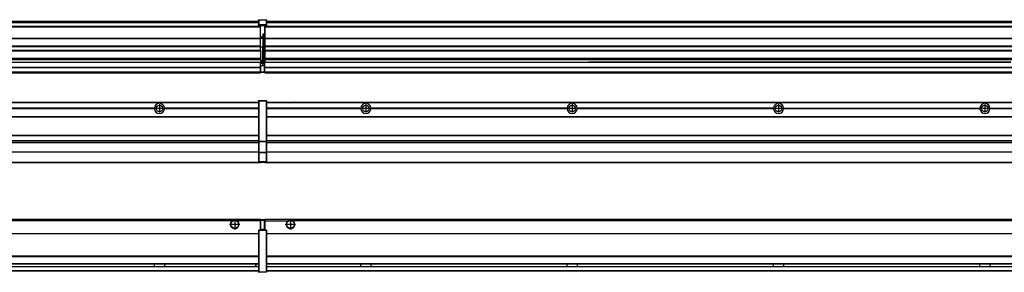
# Model space of a CAD drawing. Header units: inches. Extents: x -381 to 29622, y -418 to 176.
# Tile 36 of 50: x 17218 to 18172, y -154 to 90. Entities that reach past the tile are written whole.
import ezdxf

# ---------------------------------------------------------------- set-up
doc = ezdxf.new("R2010")
doc.units = ezdxf.units.IN
doc.linetypes.add('DOT_CENTER', pattern=[14, 12, -1, 0, -1])
doc.layers.add('1', color=7, linetype='Continuous')

# ---------------------------------------------------------------- blocks, each defined once
blk = doc.blocks.new('Modulos_intermedio__FL-14__11__24', base_point=(16055.18, -48.03))
at = {"color": 7, "linetype": 'Continuous'}
for p, q in [((16056.88, 10.47), (17449.18, 10.47)), ((16056.88, 10.22), (17449.18, 10.22)), ((17422.43, 10.47), (17422.48, 10.52)), ((17422.48, 10.52), (17429.88, 10.52)), ((17429.93, 10.47), (17429.88, 10.52)), ((17449.18, 11.72), (17449.19, 11.79)), ((17449.18, 11.72), (17449.18, 11.47)), ((17449.18, 11.47), (17449.18, -27.21)), ((17449.18, 11.47), (17449.43, 11.47)), ((17449.19, 11.79), (17449.2, 11.82)), ((17449.2, 11.82), (17449.22, 11.86)), ((17449.22, 11.86), (17449.25, 11.9)), ((17449.25, 11.9), (17449.29, 11.93)), ((17449.29, 11.93), (17449.34, 11.96)), ((17449.34, 11.96), (17449.36, 11.96)), ((17449.36, 11.96), (17449.43, 11.97)), ((17449.43, 11.97), (17449.43, 11.47)), ((17449.43, 11.97), (17456.63, 11.97)), ((17456.63, 11.47), (17449.43, 11.47)), ((17449.43, 11.47), (17449.43, -27.21)), ((17456.63, 11.97), (17456.63, 11.47)), ((17456.7, 11.96), (17456.63, 11.97)), ((17456.88, 11.47), (17456.63, 11.47)), ((17456.63, 11.47), (17456.63, -27.21)), ((17456.72, 11.96), (17456.7, 11.96)), ((17456.76, 11.93), (17456.72, 11.96)), ((17456.8, 11.9), (17456.76, 11.93)), ((17456.84, 11.86), (17456.8, 11.9)), ((17456.86, 11.82), (17456.84, 11.86)), ((17456.87, 11.79), (17456.86, 11.82)), ((17456.88, 11.72), (17456.87, 11.79)), ((17456.88, 11.72), (17456.88, 11.47)), ((17456.88, 11.47), (17456.88, -27.21)), ((17348.29, 4.77), (17158.07, 4.77)), ((17348.29, 4.17), (17158.07, 4.17)), ((17348.28, 4.47), (17158.08, 4.47)), ((17348.29, 4.77), (17348.28, 4.47)), ((17348.28, 4.47), (17348.29, 4.17)), ((17358.08, 4.47), (17358.07, 4.77)), ((17449.18, 4.77), (17358.07, 4.77)), ((17358.07, 4.17), (17358.08, 4.47)), ((17449.18, 4.17), (17358.07, 4.17)), ((17449.18, 4.47), (17358.08, 4.47)), ((16056.88, -3.53), (17449.18, -3.53)), ((16056.88, -3.78), (17449.18, -3.78)), ((17449.18, -4.03), (16056.88, -4.03)), ((16056.88, -21.53), (17449.18, -21.53)), ((16056.88, -21.78), (17449.18, -21.78)), ((16056.88, -26.73), (17449.18, -26.73)), ((16056.88, -26.82), (17449.18, -26.82)), ((16056.88, -28.37), (17449.18, -28.37)), ((16056.88, -28.53), (17449.18, -28.53)), ((17449.18, -27.21), (17449.43, -27.21)), ((17449.18, -27.21), (17449.18, -27.52)), ((17449.18, -27.52), (17449.18, -38.19)), ((17449.18, -27.52), (17449.19, -27.54)), ((17449.19, -27.54), (17449.22, -27.57)), ((17449.22, -27.57), (17449.25, -27.59)), ((17449.25, -27.59), (17449.29, -27.6)), ((17449.29, -27.6), (17449.34, -27.61)), ((17449.34, -27.61), (17449.36, -27.61)), ((17449.36, -27.61), (17449.43, -27.62)), ((17449.43, -27.21), (17449.43, -27.62)), ((17449.43, -27.21), (17456.63, -27.21)), ((17449.43, -27.62), (17449.43, -38.3)), ((17449.43, -27.62), (17456.63, -27.62)), ((17456.63, -27.21), (17456.63, -27.62)), ((17456.88, -27.21), (17456.63, -27.21)), ((17456.7, -27.61), (17456.63, -27.62)), ((17456.63, -27.62), (17456.63, -38.3)), ((17456.72, -27.61), (17456.7, -27.61)), ((17456.76, -27.6), (17456.72, -27.61)), ((17456.8, -27.59), (17456.76, -27.6)), ((17456.84, -27.57), (17456.8, -27.59)), ((17456.87, -27.54), (17456.84, -27.57)), ((17456.88, -27.52), (17456.87, -27.54)), ((17456.88, -27.21), (17456.88, -27.52)), ((17456.88, -27.52), (17456.88, -38.19)), ((16056.88, -28.65), (17449.18, -28.65)), ((17449.18, -38.02), (16056.88, -38.02)), ((17449.18, -38.11), (16056.88, -38.11)), ((16056.63, -47.53), (17449.43, -47.53)), ((17449.18, -38.19), (17449.18, -38.71)), ((17449.18, -38.19), (17449.19, -38.22)), ((17449.18, -38.71), (17449.18, -47.03)), ((17449.18, -38.71), (17449.43, -38.71)), ((17449.18, -47.03), (17449.18, -47.28)), ((17449.18, -47.03), (17449.43, -47.03)), ((17449.18, -47.28), (17449.19, -47.34)), ((17449.19, -38.22), (17449.22, -38.25)), ((17449.19, -47.34), (17449.2, -47.37)), ((17449.2, -47.37), (17449.22, -47.41)), ((17449.22, -38.25), (17449.25, -38.27)), ((17449.22, -47.41), (17449.25, -47.45)), ((17449.25, -38.27), (17449.29, -38.28)), ((17449.25, -47.45), (17449.29, -47.49)), ((17449.29, -38.28), (17449.34, -38.29)), ((17449.29, -47.49), (17449.34, -47.51)), ((17449.34, -38.29), (17449.36, -38.29)), ((17449.34, -47.51), (17449.36, -47.52)), ((17449.36, -38.29), (17449.43, -38.3)), ((17449.36, -47.52), (17449.43, -47.53)), ((17456.63, -38.3), (17449.43, -38.3)), ((17449.43, -38.3), (17449.43, -38.71)), ((17456.63, -38.71), (17449.43, -38.71)), ((17449.43, -38.71), (17449.43, -47.03)), ((17449.43, -47.03), (17449.43, -47.53)), ((17449.43, -47.03), (17456.63, -47.03)), ((17449.43, -47.53), (17456.63, -47.53)), ((17451.18, -47.53), (17451.18, -48.03)), ((17456.7, -38.29), (17456.63, -38.3)), ((17456.63, -38.3), (17456.63, -38.71)), ((17456.63, -38.71), (17456.63, -47.03)), ((17456.88, -38.71), (17456.63, -38.71)), ((17456.88, -47.03), (17456.63, -47.03)), ((17456.63, -47.03), (17456.63, -47.53)), ((17456.7, -47.52), (17456.63, -47.53)), ((17456.72, -38.29), (17456.7, -38.29)), ((17456.72, -47.51), (17456.7, -47.52)), ((17456.76, -38.28), (17456.72, -38.29)), ((17456.76, -47.49), (17456.72, -47.51)), ((17456.8, -38.27), (17456.76, -38.28)), ((17456.8, -47.45), (17456.76, -47.49)), ((17456.84, -38.25), (17456.8, -38.27)), ((17456.84, -47.41), (17456.8, -47.45)), ((17456.87, -38.22), (17456.84, -38.25)), ((17456.86, -47.37), (17456.84, -47.41)), ((17456.87, -47.34), (17456.86, -47.37)), ((17456.88, -38.19), (17456.87, -38.22)), ((17456.88, -47.28), (17456.87, -47.34)), ((17456.88, -38.19), (17456.88, -38.71)), ((17456.88, -38.71), (17456.88, -47.03)), ((17456.88, -47.03), (17456.88, -47.28)), ((16055.18, -48.03), (17451.18, -48.03))]:
    blk.add_line(p, q, dxfattribs=at)
blk.add_circle((17353.18, 4.47), 3.15, dxfattribs=at)
for start, end in [(3.5101, 176.4899), (183.51008, 356.48992)]:
    blk.add_arc((17353.18, 4.47), 4.9, start, end, dxfattribs=at)
at = {"layer": '1', "color": 2, "linetype": 'DOT_CENTER'}
for p, q in [((17357.33, 4.47), (17349.03, 4.47)), ((17353.18, 8.62), (17353.18, 0.32))]:
    blk.add_line(p, q, dxfattribs=at)
blk = doc.blocks.new('Modulos_intermedio__FL-14__12__33', base_point=(17455.18, -48.03))
at = {"color": 7, "linetype": 'Continuous'}
for p, q in [((17456.88, 10.47), (18849.18, 10.47)), ((17456.88, 10.22), (18849.18, 10.22)), ((17476.43, 10.47), (17476.48, 10.52)), ((17476.48, 10.52), (17483.88, 10.52)), ((17483.93, 10.47), (17483.88, 10.52)), ((17548.29, 4.77), (17456.88, 4.77)), ((17548.28, 4.47), (17456.88, 4.47)), ((17548.29, 4.17), (17456.88, 4.17)), ((17548.28, 4.47), (17548.29, 4.77)), ((17548.29, 4.17), (17548.28, 4.47)), ((17550.45, 6.05), (17550.44, 6.04)), ((17550.44, 2.91), (17550.45, 2.89)), ((17558.07, 4.77), (17558.08, 4.47)), ((17748.29, 4.77), (17558.07, 4.77)), ((17558.08, 4.47), (17558.07, 4.17)), ((17748.29, 4.17), (17558.07, 4.17)), ((17748.28, 4.47), (17558.08, 4.47)), ((17748.28, 4.47), (17748.29, 4.77)), ((17748.29, 4.17), (17748.28, 4.47)), ((17758.07, 4.77), (17758.08, 4.47)), ((17948.29, 4.77), (17758.07, 4.77)), ((17758.08, 4.47), (17758.07, 4.17)), ((17948.29, 4.17), (17758.07, 4.17)), ((17948.28, 4.47), (17758.08, 4.47)), ((17948.28, 4.47), (17948.29, 4.77)), ((17948.29, 4.17), (17948.28, 4.47)), ((17958.07, 4.77), (17958.08, 4.47)), ((17958.07, 4.77), (18148.29, 4.77)), ((17958.08, 4.47), (17958.07, 4.17)), ((18148.29, 4.17), (17958.07, 4.17)), ((18148.28, 4.47), (17958.08, 4.47)), ((18148.28, 4.47), (18148.29, 4.77)), ((18148.29, 4.17), (18148.28, 4.47)), ((18158.07, 4.77), (18158.08, 4.47)), ((18158.07, 4.77), (18348.29, 4.77)), ((18158.08, 4.47), (18158.07, 4.17)), ((18348.29, 4.17), (18158.07, 4.17)), ((18348.28, 4.47), (18158.08, 4.47)), ((17456.88, -3.53), (18849.18, -3.53)), ((17456.88, -3.78), (18849.18, -3.78)), ((18849.18, -4.03), (17456.88, -4.03)), ((17456.88, -21.53), (18849.18, -21.53)), ((17456.88, -21.78), (18849.18, -21.78)), ((17456.88, -26.73), (18849.18, -26.73)), ((17456.88, -26.82), (18849.18, -26.82)), ((17456.88, -28.37), (18849.18, -28.37)), ((17456.88, -28.53), (18849.18, -28.53)), ((17456.88, -28.65), (18849.18, -28.65)), ((18849.18, -38.02), (17456.88, -38.02)), ((18849.18, -38.11), (17456.88, -38.11)), ((17455.18, -47.53), (17455.18, -48.03)), ((17456.63, -47.53), (18849.43, -47.53)), ((17455.18, -48.03), (18851.18, -48.03))]:
    blk.add_line(p, q, dxfattribs=at)
for centre in [(17553.18, 4.47), (17753.18, 4.47), (17953.18, 4.47), (18153.18, 4.47)]:
    blk.add_circle(centre, 3.15, dxfattribs=at)
for centre, start, end in [((17553.18, 4.47), 3.5101, 176.4899), ((17553.18, 4.47), 183.51008, 356.48992), ((17753.18, 4.47), 3.5101, 176.4899), ((17753.18, 4.47), 183.51008, 356.48992), ((17953.18, 4.47), 3.5101, 176.4899), ((17953.18, 4.47), 183.51008, 356.48992), ((18153.18, 4.47), 3.5101, 176.4899), ((18153.18, 4.47), 183.51008, 356.48992)]:
    blk.add_arc(centre, 4.9, start, end, dxfattribs=at)
at = {"layer": '1', "color": 2, "linetype": 'DOT_CENTER'}
for p, q in [((17557.33, 4.47), (17549.03, 4.47)), ((17553.18, 8.62), (17553.18, 0.32)), ((17757.33, 4.47), (17749.03, 4.47)), ((17753.18, 8.62), (17753.18, 0.32)), ((17957.33, 4.47), (17949.03, 4.47)), ((17953.18, 8.62), (17953.18, 0.32)), ((18157.33, 4.47), (18149.03, 4.47)), ((18153.18, 8.62), (18153.18, 0.32))]:
    blk.add_line(p, q, dxfattribs=at)
blk = doc.blocks.new('F-286__38', base_point=(621.12, -75.97))
for name, p in [('Modulos_intermedio__FL-14__11__24', (16055.18, -48.03)), ('Modulos_intermedio__FL-14__12__33', (17455.18, -48.03))]:
    blk.add_blockref(name, p)
blk = doc.blocks.new('Alzado2', base_point=(2889, -32))
blk.add_blockref('F-286__38', (621.12, -75.97))
blk = doc.blocks.new('Modulos_intermedio__FL-14__11__53', base_point=(16055.18, 38.97))
at = {"color": 7, "linetype": 'Continuous'}
for p, q in [((16056.88, 88.97), (17449.18, 88.97)), ((16056.88, 88.96), (17449.18, 88.96)), ((16056.88, 88.35), (17449.18, 88.35)), ((16056.88, 88.03), (17449.18, 88.03)), ((16056.88, 87.7), (17449.18, 87.7)), ((17449.18, 90.22), (17449.19, 90.29)), ((17449.18, 90.22), (17449.2, 90.24)), ((17449.18, 90.22), (17449.18, 90.16)), ((17449.18, 90.16), (17449.18, 90.22)), ((17449.18, 90.16), (17449.18, 85.33)), ((17449.19, 90.29), (17449.2, 90.32)), ((17449.2, 90.32), (17449.22, 90.36)), ((17449.2, 90.24), (17449.22, 90.28)), ((17449.22, 90.36), (17449.25, 90.4)), ((17449.22, 90.28), (17449.25, 90.32)), ((17449.25, 90.4), (17449.29, 90.43)), ((17449.25, 90.32), (17449.29, 90.35)), ((17449.29, 90.43), (17449.34, 90.46)), ((17449.29, 90.35), (17449.34, 90.37)), ((17449.34, 90.46), (17449.36, 90.46)), ((17449.34, 90.37), (17449.36, 90.38)), ((17449.36, 90.46), (17449.43, 90.47)), ((17449.36, 90.38), (17449.43, 90.39)), ((17449.43, 90.47), (17449.43, 90.39)), ((17449.43, 90.47), (17456.63, 90.47)), ((17449.43, 90.39), (17449.43, 85.56)), ((17449.43, 90.39), (17456.63, 90.39)), ((17456.63, 90.47), (17456.63, 90.39)), ((17456.7, 90.46), (17456.63, 90.47)), ((17456.63, 90.39), (17456.63, 85.56)), ((17456.7, 90.38), (17456.63, 90.39)), ((17456.72, 90.46), (17456.7, 90.46)), ((17456.72, 90.37), (17456.7, 90.38)), ((17456.76, 90.43), (17456.72, 90.46)), ((17456.76, 90.35), (17456.72, 90.37)), ((17456.8, 90.4), (17456.76, 90.43)), ((17456.8, 90.32), (17456.76, 90.35)), ((17456.84, 90.36), (17456.8, 90.4)), ((17456.84, 90.28), (17456.8, 90.32)), ((17456.86, 90.32), (17456.84, 90.36)), ((17456.86, 90.24), (17456.84, 90.28)), ((17456.87, 90.29), (17456.86, 90.32)), ((17456.88, 90.22), (17456.86, 90.24)), ((17456.88, 90.22), (17456.87, 90.29)), ((17456.88, 90.22), (17456.88, 90.16)), ((17456.88, 90.16), (17456.88, 90.22)), ((17456.88, 90.16), (17456.88, 85.33)), ((17451.18, 83.99), (16055.18, 83.99)), ((16055.18, 83.97), (17451.18, 83.97)), ((16055.18, 83.47), (17451.18, 83.47)), ((17449.18, 85.33), (17449.19, 85.4)), ((17449.18, 85.33), (17449.18, 85.22)), ((17449.18, 85.22), (17449.19, 85.29)), ((17449.18, 85.22), (17449.18, 84.97)), ((17449.18, 84.97), (17449.43, 84.97)), ((17449.18, 84.97), (17449.18, 84.72)), ((17449.19, 84.66), (17449.18, 84.72)), ((17449.19, 85.4), (17449.2, 85.42)), ((17449.19, 85.29), (17449.2, 85.32)), ((17449.2, 84.63), (17449.19, 84.66)), ((17449.2, 85.42), (17449.22, 85.46)), ((17449.2, 85.32), (17449.22, 85.36)), ((17449.22, 84.59), (17449.2, 84.63)), ((17449.22, 85.46), (17449.25, 85.5)), ((17449.22, 85.36), (17449.25, 85.4)), ((17449.22, 85.36), (17449.25, 85.4)), ((17449.25, 84.55), (17449.22, 84.59)), ((17449.25, 85.5), (17449.29, 85.53)), ((17449.25, 85.4), (17449.29, 85.43)), ((17449.29, 84.51), (17449.25, 84.55)), ((17449.29, 85.53), (17449.34, 85.55)), ((17449.29, 85.43), (17449.34, 85.46)), ((17449.29, 85.43), (17449.34, 85.46)), ((17449.34, 84.49), (17449.29, 84.51)), ((17449.34, 85.55), (17449.36, 85.55)), ((17449.34, 85.46), (17449.36, 85.46)), ((17449.36, 84.48), (17449.34, 84.49)), ((17449.36, 85.55), (17449.43, 85.56)), ((17449.36, 85.46), (17449.43, 85.47)), ((17449.43, 84.47), (17449.36, 84.48)), ((17456.63, 85.56), (17449.43, 85.56)), ((17449.43, 85.56), (17449.43, 85.47)), ((17449.43, 85.47), (17449.43, 84.97)), ((17449.43, 85.47), (17456.63, 85.47)), ((17449.43, 84.97), (17449.43, 84.47)), ((17449.43, 84.97), (17451.18, 84.97)), ((17449.43, 84.47), (17451.18, 84.47)), ((17451.18, 84.97), (17454.88, 84.97)), ((17451.18, 84.97), (17451.18, 83.97)), ((17451.18, 83.97), (17451.18, 83.47)), ((17451.18, 72.41), (17451.18, 83.47)), ((17454.88, 76.45), (17453.43, 76.45)), ((17453.43, 76.45), (17453.43, 73.5)), ((17453.68, 76.45), (17453.68, 73.5)), ((17454.88, 84.97), (17454.88, 77.44)), ((17454.88, 84.97), (17456.63, 84.97)), ((17454.88, 84.47), (17456.63, 84.47)), ((17454.88, 79.65), (17455.18, 79.58)), ((17454.88, 78.12), (17455.18, 78.12)), ((17454.88, 77.6), (17455.18, 77.6)), ((17454.88, 77.44), (17455.18, 77.36)), ((17454.88, 76.45), (17455.18, 76.53)), ((17454.88, 76.3), (17454.88, 76.45)), ((17456.7, 85.55), (17456.63, 85.56)), ((17456.63, 85.56), (17456.63, 85.47)), ((17456.7, 85.46), (17456.63, 85.47)), ((17456.63, 85.47), (17456.63, 84.97)), ((17456.88, 84.97), (17456.63, 84.97)), ((17456.63, 84.97), (17456.63, 84.47)), ((17456.63, 84.47), (17456.7, 84.48)), ((17456.72, 85.55), (17456.7, 85.55)), ((17456.72, 85.46), (17456.7, 85.46)), ((17456.7, 84.48), (17456.72, 84.49)), ((17456.76, 85.53), (17456.72, 85.55)), ((17456.76, 85.43), (17456.72, 85.46)), ((17456.72, 85.46), (17456.76, 85.43)), ((17456.72, 84.49), (17456.76, 84.51)), ((17456.8, 85.5), (17456.76, 85.53)), ((17456.8, 85.4), (17456.76, 85.43)), ((17456.76, 84.51), (17456.8, 84.55)), ((17456.84, 85.46), (17456.8, 85.5)), ((17456.84, 85.36), (17456.8, 85.4)), ((17456.8, 85.4), (17456.84, 85.36)), ((17456.8, 84.55), (17456.84, 84.59)), ((17456.86, 85.42), (17456.84, 85.46)), ((17456.86, 85.32), (17456.84, 85.36)), ((17456.84, 84.59), (17456.86, 84.63)), ((17456.87, 85.4), (17456.86, 85.42)), ((17456.87, 85.29), (17456.86, 85.32)), ((17456.86, 84.63), (17456.87, 84.66)), ((17456.88, 85.33), (17456.87, 85.4)), ((17456.88, 85.22), (17456.87, 85.29)), ((17456.87, 84.66), (17456.88, 84.72)), ((17456.88, 85.33), (17456.88, 85.22)), ((17456.88, 85.22), (17456.88, 84.97)), ((17456.88, 84.97), (17456.88, 84.72)), ((16055.18, 72.41), (17451.18, 72.41)), ((16055.18, 72.16), (17451.18, 72.16)), ((17453.43, 73.5), (17451.18, 73.5)), ((17453.43, 73), (17451.18, 73)), ((17451.18, 72.5), (17453.43, 72.5)), ((17451.18, 72.41), (17451.18, 72.16)), ((17451.18, 64.79), (17451.18, 72.16)), ((17453.43, 73), (17453.43, 73.5)), ((17453.43, 73.5), (17453.68, 73.5)), ((17453.43, 73), (17453.43, 72.5)), ((17453.43, 72.5), (17453.43, 63.97)), ((17453.68, 72.5), (17453.43, 72.5)), ((17453.68, 73.19), (17453.67, 73.21)), ((17453.68, 76.3), (17454.88, 76.3)), ((17453.68, 73.25), (17453.68, 73.5)), ((17453.68, 73.19), (17453.68, 72.5)), ((17453.68, 63.97), (17453.68, 72.5)), ((17454.88, 63.97), (17454.88, 76.3)), ((17455.18, 76.3), (17454.88, 76.3)), ((17451.18, 64.79), (16055.18, 64.79)), ((16055.18, 64.54), (17451.18, 64.54)), ((16055.18, 60.91), (17451.18, 60.91)), ((16055.18, 60.41), (17451.18, 60.41)), ((17451.18, 64.79), (17451.18, 64.54)), ((17451.18, 60.91), (17451.18, 64.54)), ((17453.43, 63.97), (17451.18, 63.97)), ((17451.18, 60.91), (17451.18, 60.41)), ((17451.18, 60.41), (17451.18, 59.42)), ((17451.18, 59.42), (17451.18, 53.15)), ((17453.43, 63.97), (17453.68, 63.97)), ((17453.43, 50.98), (17453.43, 63.97)), ((17453.68, 63.97), (17454.88, 63.97)), ((17453.68, 50.98), (17453.68, 63.97)), ((17455.18, 63.97), (17454.88, 63.97)), ((17454.88, 49.58), (17454.88, 63.97)), ((16055.18, 53.15), (17451.18, 53.15)), ((17451.18, 51.48), (16055.18, 51.48)), ((16778.18, 49.19), (17451.18, 49.19)), ((16778.18, 49.16), (17451.18, 49.16)), ((17451.18, 53.15), (17451.18, 51.48)), ((17451.18, 51.48), (17451.18, 51.37)), ((17451.18, 51.37), (17451.18, 49.19)), ((17453.43, 50.98), (17451.18, 50.98)), ((17453.43, 49.98), (17451.18, 49.98)), ((17451.18, 49.19), (17451.18, 49.16)), ((17451.18, 47.58), (17451.18, 49.16)), ((17453.43, 48.98), (17451.18, 48.98)), ((17453.43, 47.91), (17451.18, 47.91)), ((17453.43, 50.98), (17453.68, 50.98)), ((17453.43, 49.98), (17453.43, 50.98)), ((17453.43, 49.98), (17453.43, 48.98)), ((17453.68, 48.98), (17453.43, 48.98)), ((17453.43, 47.91), (17453.43, 48.98)), ((17453.43, 47.91), (17453.52, 47.89)), ((17453.43, 46), (17453.43, 47.91)), ((17453.52, 47.89), (17453.6, 47.83)), ((17453.6, 47.83), (17453.66, 47.75)), ((17453.66, 47.75), (17453.68, 47.66)), ((17453.68, 49.73), (17453.68, 50.98)), ((17453.68, 49.73), (17453.68, 48.98)), ((17453.68, 49.58), (17454.88, 49.58)), ((17453.68, 47.66), (17453.68, 48.98)), ((17453.68, 48.93), (17454.88, 48.93)), ((17455.18, 49.58), (17454.88, 49.58)), ((17454.88, 48.93), (17454.88, 49.58)), ((17454.88, 48.93), (17455.18, 48.85)), ((17454.88, 48.93), (17454.88, 47.33)), ((16055.18, 44.48), (17451.13, 44.48)), ((16055.18, 44.04), (17451.13, 44.04)), ((16055.18, 39.97), (17451.13, 39.97)), ((16055.18, 39.47), (17451.13, 39.47)), ((16055.18, 39.22), (17451.13, 39.22)), ((16055.18, 38.97), (17451.13, 38.97)), ((17451.13, 47.58), (17451.18, 47.58)), ((17451.13, 44.48), (17451.13, 47.58)), ((17451.13, 45.47), (17451.18, 45.48)), ((17451.13, 44.48), (17451.13, 44.04)), ((17451.13, 44.48), (17451.18, 44.48)), ((17451.13, 39.97), (17451.13, 44.04)), ((17451.18, 40.48), (17451.13, 40.48)), ((17451.13, 39.97), (17451.13, 39.47)), ((17451.13, 39.22), (17451.13, 39.47)), ((17451.13, 39.22), (17451.13, 38.97)), ((17451.18, 46), (17451.18, 47.58)), ((17451.18, 46), (17451.18, 39.97)), ((17451.18, 46), (17453.43, 46)), ((17451.18, 39.97), (17451.18, 39.47)), ((17451.18, 39.97), (17454.63, 39.97)), ((17451.18, 39.47), (17454.63, 39.47)), ((17453.43, 46), (17454.88, 46)), ((17453.68, 46), (17453.68, 47.66)), ((17455.18, 45.08), (17454.63, 44.93)), ((17454.63, 44.93), (17454.63, 39.97)), ((17454.88, 39.97), (17454.63, 39.97)), ((17454.63, 39.97), (17454.63, 39.47)), ((17454.88, 47.33), (17454.88, 46)), ((17455.18, 45.92), (17454.88, 46)), ((17454.88, 45), (17455.18, 45.08)), ((17454.88, 45), (17454.88, 39.97)), ((17454.88, 44.81), (17455.18, 44.87)), ((17454.88, 41.31), (17455.18, 41.37)), ((17454.88, 40.83), (17455.18, 40.91)), ((17454.88, 39.97), (17454.88, 39.72))]:
    blk.add_line(p, q, dxfattribs=at)
for centre, start, end in [((17453.43, 73.25), 270, 0), ((17453.43, 49.73), 0, 90), ((17454.63, 39.72), 270, 0)]:
    blk.add_arc(centre, 0.25, start, end, dxfattribs=at)
blk = doc.blocks.new('Modulos_intermedio__FL-14__12__62', base_point=(17455.18, 38.97))
at = {"color": 7, "linetype": 'Continuous'}
for p, q in [((17456.88, 88.97), (18849.18, 88.97)), ((17456.88, 88.96), (18849.18, 88.96)), ((17456.88, 88.35), (18849.18, 88.35)), ((17456.88, 88.03), (18849.18, 88.03)), ((17456.88, 87.7), (18849.18, 87.7)), ((17455.18, 84.47), (17455.18, 83.99)), ((18851.18, 83.99), (17455.18, 83.99)), ((17455.18, 83.99), (17455.18, 83.97)), ((17455.18, 83.97), (18851.18, 83.97)), ((17455.18, 83.97), (17455.18, 83.47)), ((17455.18, 83.47), (18851.18, 83.47)), ((17455.18, 83.47), (17455.18, 72.41)), ((17455.18, 72.41), (18851.18, 72.41)), ((17455.18, 72.41), (17455.18, 72.16)), ((17455.18, 72.16), (17455.18, 64.79)), ((17455.18, 72.16), (18851.18, 72.16)), ((17455.18, 64.79), (17455.18, 64.54)), ((18851.18, 64.79), (17455.18, 64.79)), ((17455.18, 64.54), (18851.18, 64.54)), ((17455.18, 64.54), (17455.18, 60.91)), ((17455.18, 60.91), (18851.18, 60.91)), ((17455.18, 60.91), (17455.18, 60.41)), ((17455.18, 60.41), (17455.18, 59.42)), ((17455.18, 60.41), (18851.18, 60.41)), ((17455.18, 59.42), (17455.18, 53.15)), ((17455.18, 53.15), (18851.18, 53.15)), ((17455.18, 53.15), (17455.18, 51.48)), ((17455.18, 51.48), (17455.18, 51.37)), ((18851.18, 51.48), (17455.18, 51.48)), ((17455.18, 51.37), (17455.18, 49.19)), ((17455.18, 49.19), (17769.43, 49.19)), ((17455.18, 49.19), (17455.18, 49.16)), ((17455.18, 49.16), (17769.43, 49.16)), ((17455.18, 44.48), (17455.18, 49.16)), ((17778.18, 49.19), (17769.43, 49.19)), ((17769.43, 49.19), (17769.43, 49.18)), ((17769.43, 49.18), (17778.18, 49.18)), ((17769.43, 49.18), (17769.43, 49.16)), ((17769.43, 49.16), (17778.18, 49.16)), ((17969.43, 49.19), (17778.18, 49.19)), ((17778.18, 49.19), (17778.18, 49.18)), ((17778.18, 49.18), (17778.18, 49.16)), ((17778.18, 49.16), (17969.43, 49.16)), ((17978.18, 49.19), (17969.43, 49.19)), ((17969.43, 49.19), (17969.43, 49.18)), ((17969.43, 49.18), (17969.43, 49.16)), ((17969.43, 49.18), (17978.18, 49.18)), ((17969.43, 49.16), (17978.18, 49.16)), ((17978.18, 49.19), (17978.18, 49.18)), ((18169.43, 49.19), (17978.18, 49.19)), ((17978.18, 49.18), (17978.18, 49.16)), ((17978.18, 49.16), (18169.43, 49.16)), ((18178.18, 49.19), (18169.43, 49.19)), ((18169.43, 49.19), (18169.43, 49.18)), ((18169.43, 49.18), (18178.18, 49.18)), ((18169.43, 49.18), (18169.43, 49.16)), ((18169.43, 49.16), (18178.18, 49.16)), ((17455.18, 44.48), (18851.13, 44.48)), ((17455.18, 44.48), (17455.18, 44.04)), ((17455.18, 44.04), (18851.13, 44.04)), ((17455.18, 39.97), (17455.18, 44.04)), ((17455.18, 39.97), (18851.13, 39.97)), ((17455.18, 39.97), (17455.18, 39.47)), ((17455.18, 39.47), (18851.13, 39.47)), ((17455.18, 39.47), (17455.18, 39.22)), ((17455.18, 39.22), (18851.13, 39.22)), ((17455.18, 39.22), (17455.18, 38.97)), ((17455.18, 38.97), (18851.13, 38.97))]:
    blk.add_line(p, q, dxfattribs=at)
blk = doc.blocks.new('F-286__67', base_point=(621.12, 38.97))
for name, p in [('Modulos_intermedio__FL-14__11__53', (16055.18, 38.97)), ('Modulos_intermedio__FL-14__12__62', (17455.18, 38.97))]:
    blk.add_blockref(name, p)
blk = doc.blocks.new('Inferior2', base_point=(2889, 64.72))
blk.add_blockref('F-286__67', (621.12, 38.97))
blk = doc.blocks.new('Modulos_intermedio__FL-14__11__79', base_point=(16055.18, -154.47))
at = {"color": 7, "linetype": 'Continuous'}
for p, q in [((16055.18, -102.97), (17451.13, -102.97)), ((17423.77, -104.47), (16082.59, -104.47)), ((17424.72, -103.98), (17423.77, -104.47)), ((17426.18, -103.72), (17424.72, -103.98)), ((17427.63, -103.98), (17426.18, -103.72)), ((17428.59, -104.47), (17427.63, -103.98)), ((17451.13, -104.47), (17428.59, -104.47)), ((17451.13, -104.47), (17451.13, -102.97)), ((17451.13, -111.58), (17451.13, -104.47)), ((17451.18, -104.48), (17451.13, -104.48)), ((17451.18, -103.47), (17451.18, -103.97)), ((17454.63, -103.47), (17451.18, -103.47)), ((17451.18, -103.97), (17454.63, -103.97)), ((17451.18, -103.97), (17451.18, -111.58)), ((17454.63, -103.47), (17454.63, -103.97)), ((17454.63, -103.97), (17454.63, -112.97)), ((17454.88, -103.97), (17454.63, -103.97)), ((17454.88, -103.72), (17454.88, -103.97)), ((17454.88, -103.97), (17454.88, -112.97)), ((17454.88, -104.83), (17455.18, -104.91)), ((17449.18, -113.72), (17449.19, -113.66)), ((17449.18, -113.72), (17449.18, -113.97)), ((17449.18, -113.97), (17449.43, -113.97)), ((17449.18, -113.97), (17449.18, -153.97)), ((17449.19, -113.66), (17449.2, -113.63)), ((17449.2, -113.63), (17449.22, -113.59)), ((17449.22, -113.59), (17449.25, -113.55)), ((17449.25, -113.55), (17449.29, -113.51)), ((17449.29, -113.51), (17449.34, -113.49)), ((17449.34, -113.49), (17449.36, -113.48)), ((17449.36, -113.48), (17449.43, -113.47)), ((17449.43, -113.47), (17449.43, -113.97)), ((17451.18, -113.47), (17449.43, -113.47)), ((17449.43, -113.97), (17449.43, -153.97)), ((17456.63, -113.97), (17449.43, -113.97)), ((17451.18, -105.48), (17451.13, -105.48)), ((17451.13, -109.47), (17451.18, -109.48)), ((17451.18, -111.58), (17451.13, -111.58)), ((17451.18, -113.47), (17451.18, -111.58)), ((17454.63, -112.97), (17451.18, -112.97)), ((17454.88, -113.47), (17451.18, -113.47)), ((17454.88, -112.97), (17454.63, -112.97)), ((17454.63, -112.97), (17454.63, -113.47)), ((17454.88, -106.47), (17455.18, -106.47)), ((17454.88, -107.48), (17455.18, -107.48)), ((17454.88, -111.93), (17455.18, -112.01)), ((17454.88, -112.97), (17454.88, -113.26)), ((17454.88, -113.26), (17454.88, -113.47)), ((17456.63, -113.47), (17454.88, -113.47)), ((17456.63, -113.47), (17456.63, -113.97)), ((17456.7, -113.48), (17456.63, -113.47)), ((17456.63, -113.97), (17456.63, -153.97)), ((17456.88, -113.97), (17456.63, -113.97)), ((17456.72, -113.49), (17456.7, -113.48)), ((17456.76, -113.51), (17456.72, -113.49)), ((17456.8, -113.55), (17456.76, -113.51)), ((17456.84, -113.59), (17456.8, -113.55)), ((17456.86, -113.63), (17456.84, -113.59)), ((17456.87, -113.66), (17456.86, -113.63)), ((17456.88, -113.72), (17456.87, -113.66)), ((17456.88, -113.72), (17456.88, -113.97)), ((17456.88, -113.97), (17456.88, -153.97)), ((16056.88, -116.72), (17449.18, -116.72)), ((16056.88, -116.97), (17449.18, -116.97)), ((17449.18, -117.22), (16056.88, -117.22)), ((17449.18, -138.72), (16056.88, -138.72)), ((17449.18, -138.97), (16056.88, -138.97)), ((16056.88, -139.22), (17449.18, -139.22)), ((16056.88, -145.97), (17449.18, -145.97)), ((16056.88, -146.22), (17449.18, -146.22)), ((16056.88, -148.72), (17449.18, -148.72)), ((16056.88, -148.97), (17449.18, -148.97)), ((17348.28, -146.3), (17348.28, -146.22)), ((17348.28, -146.35), (17348.28, -146.3)), ((17348.29, -146.98), (17348.28, -146.35)), ((17348.28, -148.2), (17348.29, -147.88)), ((17348.28, -148.65), (17348.28, -148.2)), ((17348.28, -148.72), (17348.28, -148.65)), ((17348.29, -147.23), (17348.29, -146.98)), ((17348.29, -147.88), (17348.29, -147.23)), ((17358.07, -147.23), (17358.06, -147.56)), ((17358.06, -147.56), (17358.07, -148.2)), ((17358.08, -146.35), (17358.07, -147.23)), ((17358.07, -148.2), (17358.08, -148.6)), ((17358.08, -146.22), (17358.08, -146.3)), ((17358.08, -146.3), (17358.08, -146.35)), ((17358.08, -148.6), (17358.08, -148.72)), ((17446.18, -146.65), (17446.24, -146.4)), ((17446.18, -146.65), (17446.18, -147.16)), ((17446.18, -147.16), (17446.18, -148.23)), ((17446.18, -148.23), (17446.24, -148.55)), ((17446.24, -146.4), (17446.46, -146.22)), ((17446.24, -148.55), (17446.46, -148.72)), ((17446.6, -146.22), (17446.6, -146.26)), ((17446.6, -146.26), (17446.6, -146.97)), ((17446.6, -146.97), (17446.6, -148.69)), ((17446.6, -148.69), (17446.6, -148.72)), ((16056.88, -152.72), (17449.18, -152.72)), ((16056.88, -152.97), (17449.18, -152.97)), ((17449.18, -153.97), (17449.18, -154.22)), ((17449.18, -153.97), (17449.43, -153.97)), ((17449.18, -154.22), (17449.19, -154.29)), ((17449.19, -154.29), (17449.2, -154.32)), ((17449.2, -154.32), (17449.22, -154.36)), ((17449.22, -154.36), (17449.25, -154.4)), ((17449.25, -154.4), (17449.29, -154.43)), ((17449.29, -154.43), (17449.34, -154.46)), ((17449.34, -154.46), (17449.36, -154.46)), ((17449.36, -154.46), (17449.43, -154.47)), ((17449.43, -153.97), (17449.43, -154.47)), ((17449.43, -153.97), (17456.63, -153.97)), ((17456.63, -154.47), (17449.43, -154.47)), ((17456.63, -153.97), (17456.63, -154.47)), ((17456.88, -153.97), (17456.63, -153.97)), ((17456.7, -154.46), (17456.63, -154.47)), ((17456.72, -154.46), (17456.7, -154.46)), ((17456.76, -154.43), (17456.72, -154.46)), ((17456.8, -154.4), (17456.76, -154.43)), ((17456.84, -154.36), (17456.8, -154.4)), ((17456.86, -154.32), (17456.84, -154.36)), ((17456.87, -154.29), (17456.86, -154.32)), ((17456.88, -154.22), (17456.87, -154.29)), ((17456.88, -153.97), (17456.88, -154.22))]:
    blk.add_line(p, q, dxfattribs=at)
for radius in [4, 3.7]:
    blk.add_circle((17426.18, -107.97), radius, dxfattribs=at)
for centre, radius, start, end in [((17426.18, -107.97), 4.25, 124.56032, 55.43968), ((17454.63, -103.72), 0.25, 0, 90)]:
    blk.add_arc(centre, radius, start, end, dxfattribs=at)
at = {"layer": '1', "color": 2, "linetype": 'DOT_CENTER'}
for p, q in [((17426.18, -102.97), (17426.18, -112.97)), ((17431.18, -107.97), (17421.18, -107.97))]:
    blk.add_line(p, q, dxfattribs=at)
blk = doc.blocks.new('Modulos_intermedio__FL-14__12__88', base_point=(17455.18, -154.47))
at = {"color": 7, "linetype": 'Continuous'}
for p, q in [((17455.18, -102.97), (18851.13, -102.97)), ((17455.18, -102.97), (17455.18, -104.47)), ((17455.18, -104.47), (17455.18, -113.47)), ((17455.18, -104.47), (17477.77, -104.47)), ((17477.77, -104.47), (17478.72, -103.98)), ((17478.72, -103.98), (17480.18, -103.72)), ((17480.18, -103.72), (17481.63, -103.98)), ((17481.63, -103.98), (17482.59, -104.47)), ((18823.77, -104.47), (17482.59, -104.47)), ((17456.88, -116.72), (18849.18, -116.72)), ((17456.88, -116.97), (18849.18, -116.97)), ((18849.18, -117.22), (17456.88, -117.22)), ((18849.18, -138.72), (17456.88, -138.72)), ((18849.18, -138.97), (17456.88, -138.97)), ((17456.88, -139.22), (18849.18, -139.22)), ((17456.88, -145.97), (18849.18, -145.97)), ((17456.88, -146.22), (18849.18, -146.22)), ((17456.88, -148.72), (18849.18, -148.72)), ((17456.88, -148.97), (18849.18, -148.97)), ((17548.28, -146.3), (17548.28, -146.22)), ((17548.28, -146.35), (17548.28, -146.3)), ((17548.29, -147.07), (17548.28, -146.35)), ((17548.28, -148.6), (17548.29, -147.56)), ((17548.28, -148.72), (17548.28, -148.6)), ((17548.29, -147.56), (17548.29, -147.07)), ((17558.08, -146.35), (17558.07, -146.75)), ((17558.07, -146.75), (17558.07, -147.72)), ((17558.07, -147.72), (17558.08, -148.43)), ((17558.08, -146.22), (17558.08, -146.3)), ((17558.08, -146.3), (17558.08, -146.35)), ((17558.08, -148.43), (17558.08, -148.59)), ((17558.08, -148.59), (17558.08, -148.65)), ((17558.08, -148.65), (17558.08, -148.72)), ((17748.28, -146.3), (17748.28, -146.22)), ((17748.28, -146.35), (17748.28, -146.3)), ((17748.29, -146.98), (17748.28, -146.35)), ((17748.28, -148.43), (17748.29, -147.88)), ((17748.28, -148.65), (17748.28, -148.43)), ((17748.28, -148.72), (17748.28, -148.65)), ((17748.29, -147.23), (17748.29, -146.98)), ((17748.29, -147.88), (17748.29, -147.23)), ((17758.08, -146.35), (17758.07, -146.75)), ((17758.07, -146.75), (17758.07, -147.72)), ((17758.07, -147.72), (17758.08, -148.43)), ((17758.08, -146.22), (17758.08, -146.3)), ((17758.08, -146.3), (17758.08, -146.35)), ((17758.08, -148.43), (17758.08, -148.59)), ((17758.08, -148.59), (17758.08, -148.65)), ((17758.08, -148.65), (17758.08, -148.72)), ((17948.28, -146.3), (17948.28, -146.22)), ((17948.28, -146.35), (17948.28, -146.3)), ((17948.29, -146.98), (17948.28, -146.35)), ((17948.28, -148.43), (17948.29, -147.88)), ((17948.28, -148.65), (17948.28, -148.43)), ((17948.28, -148.72), (17948.28, -148.65)), ((17948.29, -147.23), (17948.29, -146.98)), ((17948.29, -147.88), (17948.29, -147.23)), ((17958.08, -146.35), (17958.07, -146.75)), ((17958.07, -146.75), (17958.07, -147.72)), ((17958.07, -147.72), (17958.08, -148.43)), ((17958.08, -146.22), (17958.08, -146.3)), ((17958.08, -146.3), (17958.08, -146.35)), ((17958.08, -148.43), (17958.08, -148.59)), ((17958.08, -148.59), (17958.08, -148.65)), ((17958.08, -148.65), (17958.08, -148.72)), ((18148.28, -146.3), (18148.28, -146.22)), ((18148.28, -146.35), (18148.28, -146.3)), ((18148.29, -146.98), (18148.28, -146.35)), ((18148.28, -148.43), (18148.29, -147.88)), ((18148.28, -148.65), (18148.28, -148.43)), ((18148.28, -148.72), (18148.28, -148.65)), ((18148.29, -147.23), (18148.29, -146.98)), ((18148.29, -147.88), (18148.29, -147.23)), ((18158.08, -146.35), (18158.07, -146.75)), ((18158.07, -146.75), (18158.07, -147.72)), ((18158.07, -147.72), (18158.08, -148.43)), ((18158.08, -146.22), (18158.08, -146.3)), ((18158.08, -146.3), (18158.08, -146.35)), ((18158.08, -148.43), (18158.08, -148.59)), ((18158.08, -148.59), (18158.08, -148.65)), ((18158.08, -148.65), (18158.08, -148.72)), ((17456.88, -152.72), (18849.18, -152.72)), ((17456.88, -152.97), (18849.18, -152.97))]:
    blk.add_line(p, q, dxfattribs=at)
for radius in [4, 3.7]:
    blk.add_circle((17480.18, -107.97), radius, dxfattribs=at)
blk.add_arc((17480.18, -107.97), 4.25, 124.56032, 55.43968, dxfattribs=at)
at = {"layer": '1', "color": 2, "linetype": 'DOT_CENTER'}
for p, q in [((17480.18, -102.97), (17480.18, -112.97)), ((17485.18, -107.97), (17475.18, -107.97))]:
    blk.add_line(p, q, dxfattribs=at)
blk = doc.blocks.new('F-286__93', base_point=(621.12, -154.47))
for name, p in [('Modulos_intermedio__FL-14__11__79', (16055.18, -154.47)), ('Modulos_intermedio__FL-14__12__88', (17455.18, -154.47))]:
    blk.add_blockref(name, p)
blk = doc.blocks.new('Superior1', base_point=(2889, -128.72))
blk.add_blockref('F-286__93', (621.12, -154.47))

msp = doc.modelspace()

# ---------------------------------------------------------------- block references
for name, p in [('Inferior2', (2889, 64.72)), ('Alzado2', (2889, -32)), ('Superior1', (2889, -128.72))]:
    msp.add_blockref(name, p)

doc.saveas('drawing.dxf')
